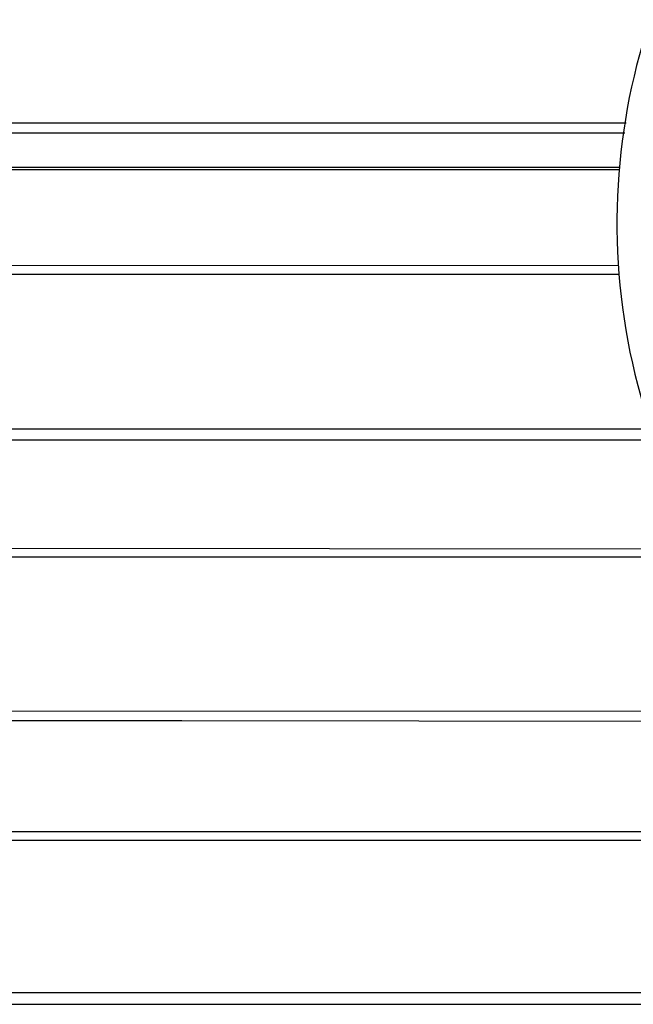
# Paper-space layout 'Sheet' of a CAD drawing. Header units: inches. Extents: x 0.2 to 10.8, y 0.2 to 8.3.
# Tile 144 of 256: x 1.159 to 1.274, y 4.137 to 4.322. Entities that reach past the tile are written whole.
import ezdxf

# ---------------------------------------------------------------- set-up
doc = ezdxf.new("R2010")
doc.units = ezdxf.units.IN
doc.header["$MEASUREMENT"] = 0
doc.layers.get('0').update_dxf_attribs({"lineweight": 5})

psp = doc.layouts.new('Sheet')

# ---------------------------------------------------------------- linework, layer by layer
at = {"color": 0, "linetype": 'ByBlock', "lineweight": -3}
for p, q in [((0.4612365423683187, 4.302365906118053), (1.272192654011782, 4.302365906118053)), ((1.271924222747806, 4.300417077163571), (0.4532298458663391, 4.30036590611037)), ((1.271039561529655, 4.293994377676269), (0.4531397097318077, 4.293994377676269)), ((0.4541448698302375, 4.29359437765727), (1.27098446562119, 4.29359437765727)), ((1.270731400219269, 4.275576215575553), (1.134930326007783, 4.275664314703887)), ((1.270929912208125, 4.273965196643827), (0.5290619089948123, 4.273954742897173)), ((0.5290918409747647, 4.245118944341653), (1.276900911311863, 4.245102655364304)), ((0.4863739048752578, 4.243160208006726), (1.277533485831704, 4.243031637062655)), ((1.287405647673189, 4.222604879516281), (1.155541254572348, 4.222705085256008)), ((1.288330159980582, 4.221084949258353), (0.4600692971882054, 4.221074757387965)), ((1.287883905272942, 4.1922531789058), (0.5140504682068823, 4.192315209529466)), ((0.5292177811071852, 4.190700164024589), (1.189016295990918, 4.190527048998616)), ((1.189016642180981, 4.190529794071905), (1.284266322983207, 4.190394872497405)), ((1.357517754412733, 4.168138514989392), (0.5160408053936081, 4.167989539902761)), ((1.353285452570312, 4.169718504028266), (0.5293124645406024, 4.169788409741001)), ((1.482453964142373, 4.139603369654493), (0.5512344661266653, 4.139603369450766)), ((0.5512344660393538, 4.137456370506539), (1.482453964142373, 4.137456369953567))]:
    psp.add_line(p, q, dxfattribs=at)
psp.add_arc((1.390453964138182, 4.283565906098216), 0.12, 131.9199807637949, 323.1341116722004, dxfattribs=at)

doc.saveas('drawing.dxf')
